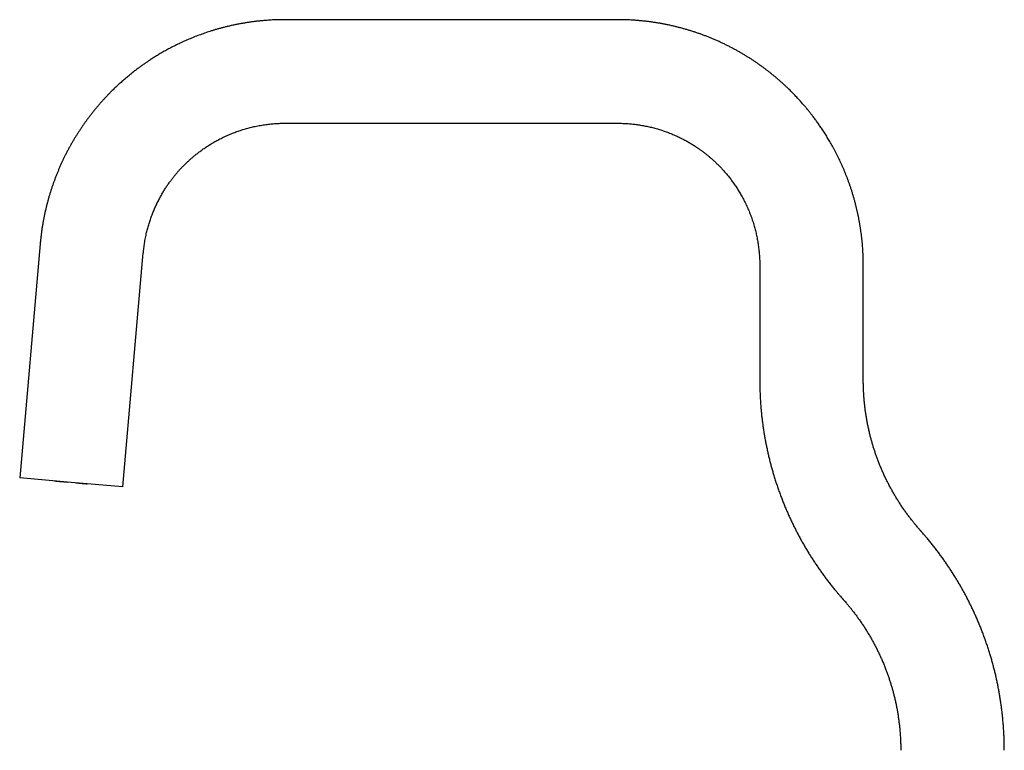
# Model space of a CAD drawing. Header units: millimetres. Extents: x 8 to 802, y 12 to 847.
# Tile 22 of 27: x 27 to 251, y 681 to 847. Entities that reach past the tile are written whole.
import ezdxf

# ---------------------------------------------------------------- set-up
doc = ezdxf.new("R2010")
doc.units = ezdxf.units.MM

msp = doc.modelspace()

# ---------------------------------------------------------------- linework, layer by layer
at = {"color": 7, "linetype": 'Continuous', "lineweight": 30}
for p, q in [((162.86, 846.8), (87.33, 846.8)), ((87.33, 823.3), (162.86, 823.3)), ((31.8, 795.91), (27.15, 742.83)), ((50.56, 740.78), (55.21, 793.86)), ((195.11, 791.05), (195.11, 765)), ((218.61, 765), (218.61, 791.05)), ((38.86, 741.8), (27.15, 742.83)), ((50.56, 740.78), (38.86, 741.8))]:
    msp.add_line(p, q, dxfattribs=at)
for points, knots in [([(87.33, 846.8), (87.29, 846.8), (87.2, 846.8), (87.07, 846.8), (86.94, 846.8), (86.81, 846.8), (86.68, 846.8), (86.39, 846.79), (85.96, 846.79), (85.4, 846.77), (84.83, 846.75), (84.23, 846.72), (83.6, 846.68), (82.91, 846.63), (82.15, 846.56), (81.34, 846.48), (80.53, 846.39), (79.74, 846.28), (78.94, 846.17), (78.16, 846.04), (77.39, 845.91), (76.62, 845.77), (75.87, 845.61), (75.13, 845.45), (74.41, 845.28), (73.69, 845.11), (72.99, 844.93), (72.31, 844.74), (71.63, 844.55), (70.97, 844.35), (70.32, 844.14), (69.69, 843.94), (69.07, 843.73), (68.46, 843.51), (67.86, 843.29), (67.27, 843.07), (66.68, 842.84), (66.11, 842.61), (65.55, 842.37), (65, 842.14), (64.45, 841.89), (63.88, 841.63), (63.31, 841.36), (62.76, 841.09), (62.21, 840.82), (61.69, 840.55), (61.18, 840.29), (60.69, 840.02), (60.21, 839.76), (59.74, 839.49), (59.28, 839.23), (58.83, 838.97), (58.4, 838.71), (57.97, 838.45), (57.57, 838.19), (57.17, 837.94), (56.79, 837.69), (56.41, 837.44), (56.05, 837.2), (55.71, 836.96), (55.37, 836.73), (55.05, 836.5), (54.74, 836.28), (54.43, 836.05), (54.1, 835.82), (53.76, 835.56), (53.41, 835.3), (53.05, 835.02), (52.7, 834.74), (52.34, 834.45), (51.99, 834.17), (51.63, 833.87), (51.27, 833.56), (50.9, 833.25), (50.52, 832.92), (50.14, 832.58), (49.76, 832.24), (49.36, 831.87), (48.96, 831.5), (48.55, 831.1), (48.14, 830.7), (47.72, 830.28), (47.29, 829.84), (46.86, 829.4), (46.43, 828.94), (46, 828.46), (45.56, 827.97), (45.12, 827.47), (44.68, 826.95), (44.23, 826.41), (43.79, 825.86), (43.35, 825.31), (42.93, 824.76), (42.52, 824.22), (42.11, 823.66), (41.7, 823.08), (41.3, 822.5), (40.89, 821.9), (40.5, 821.3), (40.11, 820.68), (39.72, 820.06), (39.34, 819.42), (38.96, 818.77), (38.59, 818.11), (38.22, 817.44), (37.86, 816.76), (37.52, 816.09), (37.19, 815.43), (36.89, 814.78), (36.58, 814.13), (36.28, 813.46), (35.99, 812.78), (35.71, 812.09), (35.43, 811.39), (35.16, 810.7), (34.9, 810), (34.66, 809.3), (34.42, 808.6), (34.18, 807.88), (33.96, 807.16), (33.75, 806.44), (33.55, 805.72), (33.36, 805.01), (33.18, 804.29), (33.01, 803.57), (32.84, 802.83), (32.69, 802.09), (32.54, 801.34), (32.4, 800.58), (32.27, 799.81), (32.15, 799.01), (32.04, 798.17), (31.94, 797.33), (31.88, 796.75), (31.84, 796.42), (31.83, 796.32), (31.82, 796.22), (31.81, 796.12), (31.81, 796.01), (31.8, 795.95), (31.8, 795.91)], [0, 0, 0, 0, 0.0015874, 0.0031722, 0.0047544, 0.0063341, 0.0079111, 0.0094856, 0.0168734, 0.0234212, 0.0299233, 0.0376043, 0.0452206, 0.052772, 0.062784, 0.0726798, 0.0824595, 0.0921229, 0.1018637, 0.1114836, 0.1209824, 0.1303603, 0.1396172, 0.1487531, 0.157768, 0.1666426, 0.1753968, 0.1840306, 0.1925438, 0.2009367, 0.2090623, 0.2170718, 0.2249651, 0.2327422, 0.2405582, 0.2482533, 0.2558273, 0.2632804, 0.2706125, 0.2778235, 0.2849136, 0.2926941, 0.3003234, 0.3078016, 0.3151287, 0.3223047, 0.3292055, 0.3359605, 0.3425697, 0.3490332, 0.3554784, 0.3617718, 0.3679134, 0.3739032, 0.3797413, 0.3854276, 0.3909622, 0.3963449, 0.4015759, 0.4066552, 0.4115826, 0.4163583, 0.4209823, 0.4254545, 0.4303922, 0.435517, 0.4408287, 0.4463274, 0.4520132, 0.4573326, 0.4628058, 0.4684329, 0.4742139, 0.4801487, 0.4861274, 0.4922545, 0.49853, 0.504954, 0.511662, 0.5185247, 0.5255418, 0.5327136, 0.5400398, 0.5475207, 0.5551561, 0.562946, 0.5708905, 0.5789895, 0.5872431, 0.5956513, 0.6042139, 0.6129312, 0.6210578, 0.6293142, 0.6377005, 0.6462167, 0.6548627, 0.6636387, 0.6722924, 0.6810689, 0.689968, 0.6989898, 0.7081342, 0.7172348, 0.7264536, 0.7357908, 0.7452464, 0.7537888, 0.7624256, 0.7711567, 0.7799822, 0.7889019, 0.797916, 0.8070245, 0.8162272, 0.8250601, 0.8339781, 0.8429813, 0.8520697, 0.8612433, 0.8705021, 0.8793098, 0.8881933, 0.8971525, 0.9061874, 0.9152981, 0.9244845, 0.9337466, 0.9430845, 0.9524981, 0.9619874, 0.9725131, 0.9831304, 0.9925495, 0.9937882, 0.9950281, 0.9962693, 0.9975116, 0.9987552, 1, 1, 1, 1]), ([(218.61, 791.05), (218.61, 791.09), (218.61, 791.17), (218.61, 791.29), (218.61, 791.41), (218.61, 791.53), (218.6, 791.65), (218.6, 791.76), (218.6, 792.06), (218.59, 792.5), (218.57, 793.1), (218.55, 793.71), (218.51, 794.34), (218.47, 795.01), (218.42, 795.68), (218.36, 796.36), (218.28, 797.06), (218.21, 797.74), (218.12, 798.42), (218.02, 799.11), (217.91, 799.82), (217.79, 800.55), (217.66, 801.27), (217.53, 801.98), (217.38, 802.68), (217.23, 803.37), (217.07, 804.05), (216.9, 804.75), (216.71, 805.47), (216.51, 806.21), (216.3, 806.94), (216.08, 807.65), (215.86, 808.35), (215.63, 809.03), (215.4, 809.69), (215.17, 810.34), (214.93, 810.98), (214.68, 811.61), (214.43, 812.24), (214.17, 812.85), (213.91, 813.45), (213.65, 814.03), (213.39, 814.61), (213.11, 815.19), (212.82, 815.78), (212.52, 816.38), (212.22, 816.96), (211.92, 817.53), (211.62, 818.07), (211.32, 818.61), (211.03, 819.12), (210.74, 819.62), (210.44, 820.1), (210.15, 820.58), (209.85, 821.05), (209.56, 821.5), (209.27, 821.94), (208.99, 822.36), (208.7, 822.77), (208.43, 823.17), (208.15, 823.55), (207.88, 823.93), (207.62, 824.28), (207.36, 824.63), (207.11, 824.96), (206.86, 825.28), (206.62, 825.59), (206.39, 825.88), (206.16, 826.17), (205.92, 826.46), (205.67, 826.77), (205.41, 827.08), (205.13, 827.4), (204.83, 827.74), (204.51, 828.1), (204.19, 828.47), (203.84, 828.84), (203.49, 829.22), (203.13, 829.6), (202.76, 829.99), (202.37, 830.38), (201.97, 830.78), (201.55, 831.19), (201.12, 831.6), (200.67, 832.02), (200.2, 832.45), (199.73, 832.87), (199.23, 833.3), (198.74, 833.72), (198.26, 834.12), (197.79, 834.5), (197.31, 834.88), (196.82, 835.27), (196.31, 835.65), (195.79, 836.04), (195.25, 836.42), (194.7, 836.82), (194.12, 837.21), (193.52, 837.62), (192.9, 838.02), (192.27, 838.41), (191.63, 838.81), (190.97, 839.2), (190.31, 839.58), (189.64, 839.95), (188.95, 840.32), (188.25, 840.69), (187.54, 841.04), (186.82, 841.39), (186.09, 841.74), (185.34, 842.07), (184.61, 842.39), (183.89, 842.69), (183.19, 842.97), (182.47, 843.24), (181.75, 843.51), (181.01, 843.77), (180.26, 844.02), (179.5, 844.26), (178.74, 844.49), (177.99, 844.71), (177.23, 844.92), (176.47, 845.12), (175.7, 845.31), (174.91, 845.48), (174.14, 845.65), (173.36, 845.81), (172.6, 845.95), (171.83, 846.08), (171.04, 846.2), (170.25, 846.31), (169.46, 846.41), (168.65, 846.5), (167.83, 846.58), (167.01, 846.65), (166.26, 846.7), (165.57, 846.74), (164.95, 846.76), (164.27, 846.79), (163.75, 846.8), (163.42, 846.8), (163.32, 846.8), (163.23, 846.8), (163.14, 846.8), (163.04, 846.8), (162.95, 846.8), (162.89, 846.8), (162.86, 846.8)], [0, 0, 0, 0, 0.00136, 0.002719, 0.004075, 0.00543, 0.006782, 0.008133, 0.009482, 0.016867, 0.023413, 0.029912, 0.037591, 0.045204, 0.052753, 0.060769, 0.068711, 0.076579, 0.084372, 0.092091, 0.100619, 0.109053, 0.117396, 0.125645, 0.133802, 0.141867, 0.149839, 0.157718, 0.166591, 0.175343, 0.183975, 0.192486, 0.200877, 0.209002, 0.21701, 0.224902, 0.232677, 0.240492, 0.248186, 0.255759, 0.263212, 0.270543, 0.277754, 0.284843, 0.292623, 0.300253, 0.307731, 0.315058, 0.322234, 0.329135, 0.335891, 0.342501, 0.348965, 0.355411, 0.361705, 0.367848, 0.37384, 0.379679, 0.385367, 0.390904, 0.396288, 0.401521, 0.406603, 0.411533, 0.416311, 0.420938, 0.425413, 0.429512, 0.433741, 0.4381, 0.442589, 0.447208, 0.451957, 0.457274, 0.462745, 0.46837, 0.474149, 0.480082, 0.486059, 0.492185, 0.498459, 0.504882, 0.511588, 0.51845, 0.525466, 0.532637, 0.539962, 0.547443, 0.555077, 0.561885, 0.568811, 0.575855, 0.583018, 0.590299, 0.597698, 0.605216, 0.612852, 0.620979, 0.629236, 0.637623, 0.64614, 0.654787, 0.663563, 0.672218, 0.680996, 0.689896, 0.698919, 0.708065, 0.717166, 0.726387, 0.735726, 0.745183, 0.753727, 0.762365, 0.771098, 0.779925, 0.788847, 0.797863, 0.806973, 0.816178, 0.825013, 0.833933, 0.842938, 0.852029, 0.861204, 0.870466, 0.879276, 0.888161, 0.897123, 0.90616, 0.915273, 0.924462, 0.933727, 0.943068, 0.952484, 0.961976, 0.968985, 0.976035, 0.983125, 0.992547, 0.993609, 0.994672, 0.995736, 0.996801, 0.997866, 0.998933, 1, 1, 1, 1]), ([(55.21, 793.86), (55.21, 793.88), (55.21, 793.93), (55.22, 793.99), (55.22, 794.06), (55.23, 794.12), (55.24, 794.19), (55.24, 794.25), (55.26, 794.41), (55.3, 794.76), (55.36, 795.26), (55.44, 795.83), (55.53, 796.4), (55.63, 796.99), (55.76, 797.61), (55.88, 798.19), (56.01, 798.74), (56.14, 799.26), (56.28, 799.77), (56.43, 800.27), (56.58, 800.76), (56.74, 801.25), (56.91, 801.75), (57.09, 802.25), (57.27, 802.73), (57.46, 803.21), (57.66, 803.67), (57.85, 804.13), (58.06, 804.58), (58.27, 805.04), (58.5, 805.5), (58.73, 805.94), (58.96, 806.37), (59.19, 806.79), (59.42, 807.2), (59.65, 807.6), (59.89, 807.99), (60.12, 808.36), (60.35, 808.72), (60.58, 809.06), (60.81, 809.4), (61.05, 809.75), (61.3, 810.08), (61.54, 810.4), (61.77, 810.71), (62, 811.01), (62.22, 811.29), (62.44, 811.55), (62.65, 811.81), (62.85, 812.05), (63.05, 812.28), (63.25, 812.51), (63.46, 812.74), (63.68, 812.98), (63.91, 813.22), (64.14, 813.46), (64.37, 813.7), (64.62, 813.95), (64.88, 814.2), (65.15, 814.46), (65.43, 814.72), (65.72, 814.98), (66, 815.24), (66.29, 815.49), (66.6, 815.75), (66.91, 816.01), (67.23, 816.27), (67.57, 816.53), (67.91, 816.8), (68.27, 817.06), (68.64, 817.33), (69.02, 817.6), (69.41, 817.87), (69.81, 818.13), (70.21, 818.38), (70.62, 818.63), (71.04, 818.88), (71.46, 819.13), (71.91, 819.38), (72.37, 819.62), (72.85, 819.87), (73.34, 820.11), (73.85, 820.35), (74.36, 820.58), (74.89, 820.81), (75.42, 821.02), (75.95, 821.23), (76.47, 821.42), (77, 821.6), (77.54, 821.78), (78.09, 821.95), (78.64, 822.11), (79.2, 822.26), (79.76, 822.4), (80.32, 822.53), (80.9, 822.66), (81.48, 822.77), (82.08, 822.87), (82.68, 822.97), (83.27, 823.05), (83.84, 823.11), (84.39, 823.17), (84.95, 823.22), (85.5, 823.25), (86.02, 823.28), (86.51, 823.29), (86.85, 823.3), (87.04, 823.3), (87.1, 823.3), (87.16, 823.3), (87.22, 823.3), (87.27, 823.3), (87.31, 823.3), (87.33, 823.3)], [0, 0, 0, 0, 0.001361, 0.00272, 0.004077, 0.005432, 0.006785, 0.008136, 0.009486, 0.016874, 0.029923, 0.04142, 0.052772, 0.066095, 0.079212, 0.092123, 0.103475, 0.114663, 0.125686, 0.136545, 0.147239, 0.157768, 0.169066, 0.180169, 0.191076, 0.201786, 0.212301, 0.222619, 0.232742, 0.243651, 0.254322, 0.264756, 0.274953, 0.284913, 0.294811, 0.304463, 0.313868, 0.323028, 0.331942, 0.340611, 0.349033, 0.358014, 0.366697, 0.375083, 0.383171, 0.390962, 0.398455, 0.405651, 0.41255, 0.419151, 0.425454, 0.431656, 0.438149, 0.444935, 0.452013, 0.458825, 0.465887, 0.4732, 0.480763, 0.488576, 0.49664, 0.504954, 0.512795, 0.520847, 0.529109, 0.537581, 0.546263, 0.555156, 0.56426, 0.573573, 0.583097, 0.592832, 0.602776, 0.612931, 0.622699, 0.632653, 0.642795, 0.653123, 0.663639, 0.674699, 0.685958, 0.697416, 0.709075, 0.720932, 0.73299, 0.745247, 0.756658, 0.768236, 0.779982, 0.791896, 0.803978, 0.816227, 0.828076, 0.840078, 0.852233, 0.86454, 0.877, 0.889614, 0.902379, 0.915298, 0.926793, 0.938406, 0.950137, 0.961987, 0.972513, 0.98313, 0.992549, 0.993788, 0.995028, 0.996269, 0.997512, 0.998755, 1, 1, 1, 1]), ([(162.86, 823.3), (162.88, 823.3), (162.93, 823.3), (163, 823.3), (163.06, 823.3), (163.13, 823.3), (163.2, 823.3), (163.27, 823.3), (163.44, 823.3), (163.81, 823.29), (164.35, 823.27), (164.95, 823.24), (165.5, 823.2), (166.03, 823.15), (166.53, 823.09), (167.02, 823.03), (167.53, 822.96), (168.07, 822.88), (168.63, 822.78), (169.18, 822.68), (169.72, 822.57), (170.25, 822.45), (170.78, 822.32), (171.32, 822.17), (171.86, 822.02), (172.39, 821.86), (172.9, 821.7), (173.41, 821.53), (173.9, 821.35), (174.4, 821.17), (174.9, 820.97), (175.39, 820.77), (175.88, 820.56), (176.35, 820.35), (176.81, 820.13), (177.26, 819.91), (177.69, 819.69), (178.11, 819.47), (178.52, 819.24), (178.92, 819.02), (179.29, 818.8), (179.67, 818.57), (180.05, 818.34), (180.42, 818.1), (180.77, 817.87), (181.11, 817.64), (181.44, 817.41), (181.74, 817.19), (182.04, 816.98), (182.32, 816.77), (182.58, 816.57), (182.84, 816.37), (183.09, 816.17), (183.34, 815.96), (183.61, 815.74), (183.87, 815.51), (184.14, 815.28), (184.41, 815.04), (184.68, 814.8), (184.96, 814.54), (185.25, 814.26), (185.54, 813.98), (185.83, 813.69), (186.12, 813.39), (186.4, 813.1), (186.68, 812.79), (186.97, 812.47), (187.26, 812.14), (187.55, 811.8), (187.84, 811.44), (188.14, 811.08), (188.44, 810.7), (188.73, 810.3), (189.03, 809.9), (189.32, 809.48), (189.61, 809.07), (189.89, 808.65), (190.16, 808.21), (190.44, 807.77), (190.71, 807.31), (190.99, 806.82), (191.26, 806.32), (191.53, 805.81), (191.8, 805.28), (192.06, 804.74), (192.31, 804.19), (192.55, 803.63), (192.78, 803.08), (193, 802.54), (193.2, 801.98), (193.4, 801.41), (193.59, 800.83), (193.77, 800.26), (193.92, 799.72), (194.06, 799.19), (194.2, 798.66), (194.33, 798.12), (194.44, 797.57), (194.55, 797.02), (194.65, 796.46), (194.74, 795.9), (194.82, 795.33), (194.9, 794.75), (194.96, 794.17), (195.01, 793.57), (195.05, 793), (195.08, 792.44), (195.1, 791.93), (195.1, 791.57), (195.11, 791.38), (195.11, 791.32), (195.11, 791.27), (195.11, 791.21), (195.11, 791.16), (195.11, 791.11), (195.11, 791.07), (195.11, 791.05)], [0, 0, 0, 0, 0.0013603, 0.0027187, 0.0040752, 0.0054297, 0.0067825, 0.0081333, 0.0094822, 0.0168673, 0.0299124, 0.0414056, 0.0527531, 0.0627618, 0.0726544, 0.082431, 0.0920914, 0.1034405, 0.1146251, 0.1256452, 0.1365007, 0.1471917, 0.1577182, 0.169014, 0.180114, 0.1910182, 0.2017267, 0.2122393, 0.2225562, 0.2326772, 0.2435842, 0.2542543, 0.2646875, 0.2748837, 0.2848431, 0.2947401, 0.3043916, 0.3137974, 0.3229577, 0.3318723, 0.3405413, 0.3489647, 0.3579468, 0.3666317, 0.3750194, 0.38311, 0.3909033, 0.3983995, 0.4055985, 0.4125003, 0.419105, 0.4254124, 0.4316099, 0.4380997, 0.444882, 0.4519567, 0.4587658, 0.4658254, 0.4731356, 0.4806962, 0.4885075, 0.4965692, 0.5048816, 0.5127213, 0.5207715, 0.5290323, 0.5375035, 0.5461853, 0.5550777, 0.5641805, 0.5734939, 0.5830178, 0.5927522, 0.6026971, 0.6128525, 0.6226204, 0.6325755, 0.6427178, 0.6530472, 0.6635637, 0.6746244, 0.6858849, 0.697345, 0.7090049, 0.7208645, 0.7329238, 0.7451829, 0.7565958, 0.7681766, 0.7799251, 0.7918415, 0.8039257, 0.8161778, 0.8267899, 0.8375247, 0.8483822, 0.8593625, 0.8704656, 0.8814899, 0.8926326, 0.9038938, 0.9152733, 0.9267713, 0.9383878, 0.9501226, 0.9619759, 0.9725047, 0.9831252, 0.9925472, 0.9936092, 0.9946721, 0.9957359, 0.9968006, 0.9978661, 0.9989326, 1, 1, 1, 1]), ([(195.11, 765), (195.11, 764.94), (195.11, 764.81), (195.11, 764.63), (195.11, 764.44), (195.11, 764.25), (195.11, 764.06), (195.12, 763.88), (195.12, 763.69), (195.13, 763.37), (195.14, 762.91), (195.16, 762.17), (195.2, 761.27), (195.26, 760.26), (195.32, 759.28), (195.4, 758.34), (195.49, 757.41), (195.59, 756.47), (195.71, 755.52), (195.84, 754.57), (195.98, 753.62), (196.13, 752.67), (196.29, 751.73), (196.47, 750.79), (196.66, 749.85), (196.86, 748.91), (197.07, 747.97), (197.29, 747.04), (197.53, 746.11), (197.78, 745.18), (198.04, 744.26), (198.32, 743.31), (198.62, 742.33), (198.95, 741.33), (199.29, 740.33), (199.64, 739.34), (200, 738.38), (200.36, 737.45), (200.72, 736.57), (201.08, 735.68), (201.47, 734.8), (201.85, 733.94), (202.25, 733.08), (202.66, 732.23), (203.08, 731.39), (203.51, 730.54), (203.95, 729.7), (204.41, 728.86), (204.88, 728.02), (205.35, 727.19), (205.84, 726.37), (206.34, 725.55), (206.86, 724.73), (207.38, 723.93), (207.91, 723.13), (208.45, 722.34), (209, 721.55), (209.56, 720.78), (210.13, 720.01), (210.72, 719.24), (211.32, 718.47), (211.94, 717.7), (212.5, 717.03), (212.99, 716.44), (213.39, 715.97), (213.68, 715.65), (213.83, 715.47), (213.87, 715.42), (213.92, 715.38), (213.96, 715.33), (214, 715.28), (214.04, 715.23), (214.07, 715.2), (214.09, 715.18)], [0, 0, 0, 0, 0.003442, 0.006884, 0.010326, 0.013768, 0.01721, 0.020653, 0.024095, 0.027537, 0.038355, 0.049173, 0.06849, 0.087808, 0.105056, 0.122304, 0.139552, 0.1568, 0.1744, 0.192, 0.2096, 0.2272, 0.2448, 0.2624, 0.28, 0.2976, 0.3152, 0.3328, 0.3504, 0.368, 0.3856, 0.4032, 0.42256, 0.44192, 0.46128, 0.48064, 0.5, 0.517562, 0.535123, 0.552685, 0.570246, 0.587808, 0.605056, 0.622304, 0.639552, 0.6568, 0.6744, 0.692, 0.7096, 0.7272, 0.7448, 0.7624, 0.78, 0.7976, 0.8152, 0.8328, 0.8504, 0.868, 0.8856, 0.9032, 0.921269, 0.939339, 0.957408, 0.969334, 0.981259, 0.991754, 0.992932, 0.99411, 0.995288, 0.996466, 0.997644, 0.998822, 1, 1, 1, 1]), ([(231.63, 730.82), (231.62, 730.83), (231.59, 730.86), (231.56, 730.9), (231.52, 730.94), (231.49, 730.98), (231.45, 731.02), (231.37, 731.11), (231.2, 731.3), (230.87, 731.69), (230.45, 732.19), (229.97, 732.77), (229.49, 733.37), (229, 734.02), (228.49, 734.71), (227.97, 735.43), (227.46, 736.17), (226.95, 736.93), (226.45, 737.71), (225.97, 738.5), (225.5, 739.29), (225.05, 740.09), (224.61, 740.9), (224.18, 741.72), (223.77, 742.54), (223.38, 743.37), (223, 744.2), (222.64, 745.03), (222.3, 745.87), (221.98, 746.69), (221.68, 747.5), (221.4, 748.29), (221.13, 749.08), (220.88, 749.88), (220.64, 750.68), (220.41, 751.49), (220.19, 752.33), (219.98, 753.19), (219.78, 754.09), (219.59, 755), (219.42, 755.9), (219.26, 756.81), (219.12, 757.72), (219, 758.63), (218.9, 759.55), (218.81, 760.47), (218.74, 761.3), (218.69, 762.06), (218.66, 762.73), (218.63, 763.48), (218.62, 764.04), (218.61, 764.4), (218.61, 764.5), (218.61, 764.6), (218.61, 764.7), (218.61, 764.8), (218.61, 764.9), (218.61, 764.97), (218.61, 765)], [0, 0, 0, 0, 0.001439, 0.002879, 0.004318, 0.005757, 0.007196, 0.008636, 0.015421, 0.027537, 0.049173, 0.068491, 0.087808, 0.110806, 0.133803, 0.156801, 0.181441, 0.206081, 0.23072, 0.25536, 0.28, 0.30464, 0.32928, 0.35392, 0.37856, 0.4032, 0.4274, 0.4516, 0.4758, 0.5, 0.5224, 0.5448, 0.5672, 0.5896, 0.612, 0.6344, 0.6568, 0.68144, 0.70608, 0.73072, 0.75536, 0.78, 0.80464, 0.82928, 0.85392, 0.87856, 0.9032, 0.921269, 0.939338, 0.957408, 0.981259, 0.983937, 0.986614, 0.989291, 0.991968, 0.994646, 0.997323, 1, 1, 1, 1]), ([(35.06, 742.13), (35.16, 742.13), (35.37, 742.11), (35.69, 742.08), (36.01, 742.05), (36.33, 742.02), (36.66, 741.99), (36.99, 741.97), (37.31, 741.94), (37.62, 741.91), (37.82, 741.89), (37.93, 741.88)], [0, 0, 0, 0, 0.114486, 0.229012, 0.343531, 0.457998, 0.572374, 0.686625, 0.791226, 0.895686, 1, 1, 1, 1]), ([(39.88, 741.71), (39.99, 741.7), (40.22, 741.68), (40.55, 741.65), (40.88, 741.63), (41.2, 741.6), (41.53, 741.57), (41.84, 741.54), (42.16, 741.51), (42.37, 741.49), (42.48, 741.49)], [0, 0, 0, 0, 0.125528, 0.251181, 0.374735, 0.498446, 0.622323, 0.746365, 0.873104, 1, 1, 1, 1]), ([(250.61, 681), (250.61, 681.06), (250.61, 681.19), (250.61, 681.38), (250.61, 681.57), (250.6, 681.75), (250.6, 681.94), (250.6, 682.13), (250.6, 682.32), (250.59, 682.64), (250.58, 683.09), (250.56, 683.84), (250.52, 684.73), (250.46, 685.75), (250.39, 686.72), (250.31, 687.66), (250.22, 688.6), (250.12, 689.54), (250.01, 690.48), (249.88, 691.43), (249.74, 692.38), (249.59, 693.33), (249.42, 694.28), (249.25, 695.22), (249.06, 696.16), (248.86, 697.1), (248.65, 698.03), (248.42, 698.97), (248.19, 699.9), (247.94, 700.82), (247.68, 701.75), (247.4, 702.7), (247.1, 703.67), (246.77, 704.68), (246.43, 705.68), (246.07, 706.67), (245.72, 707.63), (245.36, 708.55), (245, 709.44), (244.63, 710.32), (244.25, 711.2), (243.86, 712.07), (243.46, 712.93), (243.06, 713.77), (242.64, 714.62), (242.21, 715.46), (241.77, 716.3), (241.31, 717.15), (240.84, 717.98), (240.36, 718.81), (239.87, 719.64), (239.37, 720.46), (238.86, 721.27), (238.34, 722.08), (237.81, 722.87), (237.27, 723.67), (236.71, 724.45), (236.15, 725.23), (235.58, 726), (234.99, 726.77), (234.39, 727.54), (233.78, 728.31), (233.22, 728.98), (232.73, 729.56), (232.32, 730.03), (232.04, 730.36), (231.88, 730.53), (231.84, 730.58), (231.8, 730.63), (231.76, 730.68), (231.71, 730.72), (231.67, 730.77), (231.64, 730.8), (231.63, 730.82)], [0, 0, 0, 0, 0.003442, 0.006884, 0.010326, 0.013768, 0.01721, 0.020653, 0.024095, 0.027537, 0.038355, 0.049173, 0.06849, 0.087808, 0.105056, 0.122304, 0.139552, 0.1568, 0.1744, 0.192, 0.2096, 0.2272, 0.2448, 0.2624, 0.28, 0.2976, 0.3152, 0.3328, 0.3504, 0.368, 0.3856, 0.4032, 0.42256, 0.44192, 0.46128, 0.48064, 0.5, 0.517562, 0.535123, 0.552685, 0.570246, 0.587808, 0.605056, 0.622304, 0.639552, 0.6568, 0.6744, 0.692, 0.7096, 0.7272, 0.7448, 0.7624, 0.78, 0.7976, 0.8152, 0.8328, 0.8504, 0.868, 0.8856, 0.9032, 0.921269, 0.939339, 0.957408, 0.969334, 0.981259, 0.991754, 0.992932, 0.99411, 0.995288, 0.996466, 0.997644, 0.998822, 1, 1, 1, 1]), ([(214.09, 715.18), (214.1, 715.17), (214.12, 715.14), (214.16, 715.1), (214.19, 715.06), (214.23, 715.02), (214.26, 714.98), (214.34, 714.89), (214.51, 714.7), (214.84, 714.32), (215.27, 713.81), (215.74, 713.23), (216.22, 712.63), (216.72, 711.98), (217.23, 711.29), (217.74, 710.58), (218.26, 709.84), (218.77, 709.07), (219.26, 708.29), (219.75, 707.51), (220.21, 706.71), (220.67, 705.91), (221.11, 705.1), (221.53, 704.29), (221.94, 703.46), (222.34, 702.63), (222.71, 701.8), (223.07, 700.97), (223.41, 700.14), (223.74, 699.31), (224.04, 698.51), (224.31, 697.72), (224.58, 696.92), (224.83, 696.12), (225.07, 695.32), (225.3, 694.52), (225.52, 693.68), (225.73, 692.81), (225.94, 691.91), (226.13, 691.01), (226.3, 690.1), (226.45, 689.2), (226.59, 688.28), (226.71, 687.37), (226.82, 686.46), (226.91, 685.54), (226.98, 684.7), (227.02, 683.95), (227.06, 683.27), (227.09, 682.52), (227.1, 681.97), (227.1, 681.6), (227.11, 681.5), (227.11, 681.4), (227.11, 681.3), (227.11, 681.2), (227.11, 681.1), (227.11, 681.04), (227.11, 681)], [0, 0, 0, 0, 0.001439, 0.002879, 0.004318, 0.005757, 0.007196, 0.008636, 0.015421, 0.027537, 0.049173, 0.068491, 0.087808, 0.110806, 0.133803, 0.156801, 0.181441, 0.206081, 0.23072, 0.25536, 0.28, 0.30464, 0.32928, 0.35392, 0.37856, 0.4032, 0.4274, 0.4516, 0.4758, 0.5, 0.5224, 0.5448, 0.5672, 0.5896, 0.612, 0.6344, 0.6568, 0.68144, 0.70608, 0.73072, 0.75536, 0.78, 0.80464, 0.82928, 0.85392, 0.87856, 0.9032, 0.921269, 0.939338, 0.957408, 0.981259, 0.983937, 0.986614, 0.989291, 0.991968, 0.994646, 0.997323, 1, 1, 1, 1])]:
    msp.add_open_spline(points, degree=3, knots=knots, dxfattribs=at)

doc.saveas('drawing.dxf')
